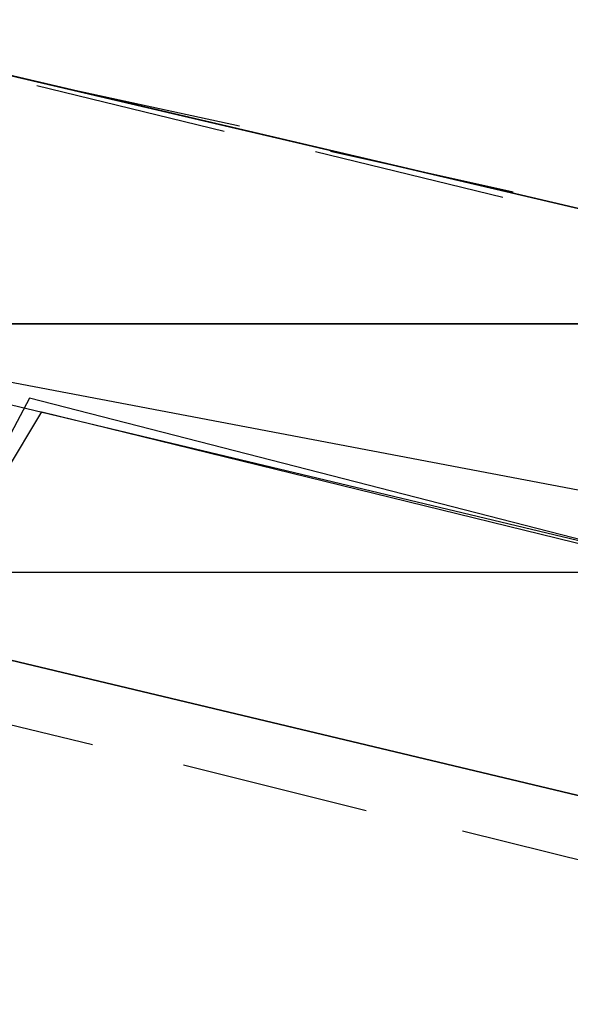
# Model space of a CAD drawing. Header units: feet. Extents: x -79 to 198, y -22 to 181.
# Tile 163 of 203: x 122.02 to 123.47, y 90.17 to 92.76. Entities that reach past the tile are written whole.
import ezdxf

# ---------------------------------------------------------------- set-up
doc = ezdxf.new("R2010")
doc.units = ezdxf.units.FT
for name, color, linetype in [('A-AREA-COMUN', 252, 'CONTINUOUS'), ('A-LINEA', 7, 'CONTINUOUS'), ('A-MURO-CONCRETO', 8, 'CONTINUOUS')]:
    doc.layers.add(name, color=color, linetype=linetype)

msp = doc.modelspace()

# ---------------------------------------------------------------- linework, layer by layer
at = {"layer": 'A-AREA-COMUN'}
msp.add_lwpolyline([(120.8, 87.52), (121.36, 89.8844), (121.472, 91.0933), (122, 91.1289), (121.888, 91.4133), (122.08, 91.7333), (124.4, 91.1644), (122.048, 91.7689), (121.728, 91.1644), (121.312, 91.2533), (121.088, 91.4489), (121.312, 92.5689), (121.52, 92.7289), (124.56, 92.0178), (124.72, 91.8578), (124.608, 91.3778), (125.2, 91.3778), (128.288, 92.2844)], dxfattribs=at)
at = {"layer": 'A-LINEA'}
for p, q in [((122.0667, 92.5911), (122.56, 92.4711)), ((122.6, 92.4844), (122.1067, 92.5911)), ((122.8, 92.4178), (123.2933, 92.2978)), ((123.32, 92.3111), (122.84, 92.4178)), ((121.72, 90.9778), (122.2133, 90.8578)), ((122.4533, 90.8044), (122.9333, 90.6844)), ((123.1867, 90.6311), (123.6667, 90.5111))]:
    msp.add_line(p, q, dxfattribs=at)
for points in [[(124.44, 90.4978), (124.7867, 91.9644), (121.3733, 92.7644), (121.0267, 91.3111), (124.44, 90.4978)], [(117.0933, 59.0178), (114.4, 59.6578), (118.2, 75.6978), (122, 91.7511), (124.68, 91.1111)]]:
    msp.add_lwpolyline(points, dxfattribs=at)
at = {"layer": 'A-MURO-CONCRETO'}
for points in [[(121.3733, 92.7644), (124.7867, 91.9644), (121.1867, 91.9644), (121.3733, 92.7644), (121.3733, 92.7644)], [(121.1867, 91.9644), (121.0267, 91.3111), (124.6267, 91.3111), (121.1867, 91.9644)], [(121.1867, 91.9644), (124.7867, 91.9644), (124.6267, 91.3111), (121.1867, 91.9644), (121.1867, 91.9644)], [(121.0267, 91.3111), (124.6267, 91.3111), (124.44, 90.4978), (121.0267, 91.3111), (121.0267, 91.3111)]]:
    msp.add_lwpolyline(points, dxfattribs=at)

doc.saveas('drawing.dxf')
